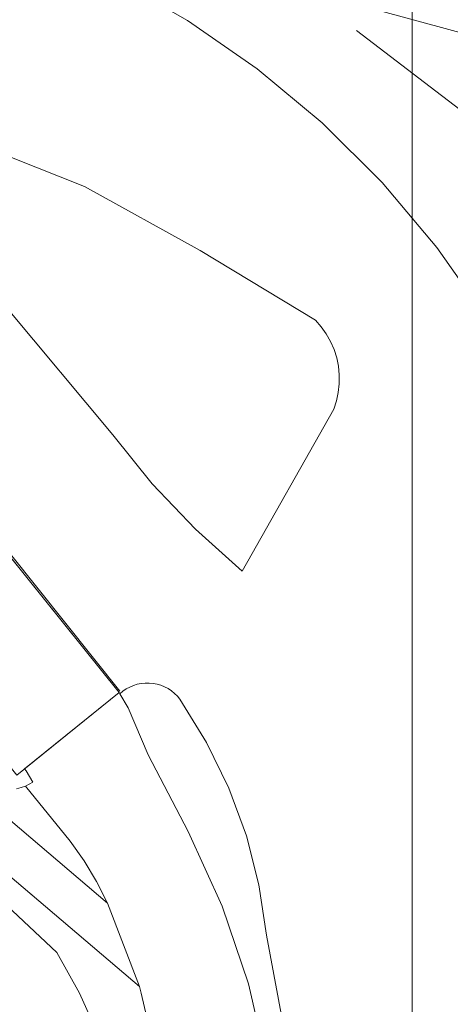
# Model space of a CAD drawing. Header units: metres. Extents: x 105376 to 107446, y 444190 to 447356.
# Tile 79 of 90: x 107281 to 107296, y 446193 to 446226. Entities that reach past the tile are written whole.
import ezdxf

# ---------------------------------------------------------------- set-up
doc = ezdxf.new("R2010")
doc.units = ezdxf.units.M
doc.header["$MEASUREMENT"] = 0
for name, color, linetype, lineweight in [('begroeid terreindeel kenmerkpunt', 3, 'Continuous', 0), ('ondersteunend wegdeel vlak', 2, 'Continuous', 0), ('overbruggingsdeel plus 1 vlak', 4, 'Continuous', 0), ('scheiding lijn', 7, 'Continuous', 0), ('wegdeel plus 1 vlak', 2, 'Continuous', 0), ('wegdeel vlak', 2, 'Continuous', 0), ('weginrichtingselement lijn', 5, 'Continuous', 0)]:
    doc.layers.add(name, color=color, linetype=linetype, lineweight=lineweight)

msp = doc.modelspace()

# ---------------------------------------------------------------- linework, layer by layer
at = {"linetype": 'Continuous', "lineweight": 0, "flags": 128}
msp.add_lwpolyline([(107294.765, 445804.217), (106441.121, 445804.217), (106441.121, 446395.971), (107294.765, 446395.971)], close=True, dxfattribs=at)
msp.add_lwpolyline([(107294.765, 445804.217), (106441.121, 445804.217), (106441.121, 446395.971), (107294.765, 446395.971)], close=True, dxfattribs=at)
at = {"layer": 'begroeid terreindeel kenmerkpunt', "flags": 128}
msp.add_lwpolyline([(107281.324, 446199.912), (107281.478, 446199.949), (107281.627, 446200.002), (107283.15, 446198.134), (107283.623, 446197.464), (107284.044, 446196.758), (107284.408, 446196.023), (107275.814, 446203.332)], dxfattribs=at)
at = {"layer": 'ondersteunend wegdeel vlak', "flags": 128}
for points in [[(107297.592, 446156.184), (107300.221, 446169.887), (107301.119, 446168.081), (107301.376, 446168.065), (107304.501, 446167.455), (107305.69, 446167.532), (107306.535, 446173.239), (107307.317, 446179.388), (107307.837, 446185.534), (107308.152, 446194.948), (107308.105, 446199.83), (107307.811, 446204.731), (107307.174, 446213.297), (107306.881, 446214.628), (107306.867, 446214.698), (107306.705, 446215.585), (107306.034, 446217.817), (107305, 446219.827), (107303.6, 446221.642), (107302.533, 446222.662), (107301.258, 446223.509), (107298.62, 446224.912), (107297.337, 446225.339), (107285.788, 446228.484)], [(107297.592, 446156.184), (107300.221, 446169.887), (107301.119, 446168.081), (107301.376, 446168.065), (107304.501, 446167.455), (107305.69, 446167.532), (107306.535, 446173.239), (107307.317, 446179.388), (107307.837, 446185.534), (107308.152, 446194.948), (107308.105, 446199.83), (107307.811, 446204.731), (107307.174, 446213.297), (107306.881, 446214.628), (107306.867, 446214.698), (107306.705, 446215.585), (107306.034, 446217.817), (107305, 446219.827), (107303.6, 446221.642), (107302.533, 446222.662), (107301.258, 446223.509), (107298.62, 446224.912), (107297.337, 446225.339), (107285.788, 446228.484)], [(107285.788, 446228.484), (107297.337, 446225.339)], [(107285.788, 446228.484), (107297.337, 446225.339)], [(107297.25, 446215.945), (107295.596, 446218.298), (107293.743, 446220.497), (107291.703, 446222.525), (107289.494, 446224.366), (107287.131, 446226.006), (107284.634, 446227.432)], [(107297.25, 446215.945), (107295.596, 446218.298), (107293.743, 446220.497), (107291.703, 446222.525), (107289.494, 446224.366), (107287.131, 446226.006), (107284.634, 446227.432)], [(107284.634, 446227.432), (107287.131, 446226.006), (107289.494, 446224.366), (107291.703, 446222.525), (107293.743, 446220.497), (107295.596, 446218.298), (107297.25, 446215.945), (107298.728, 446213.364), (107299.939, 446210.648), (107300.872, 446207.824), (107301.516, 446204.92), (107301.816, 446202.593), (107301.931, 446200.25), (107301.79, 446186.868), (107300.829, 446173.519), (107300.221, 446169.887), (107297.592, 446156.184)], [(107278.662, 446222.338), (107283.628, 446220.362), (107287.56, 446218.191), (107291.477, 446215.825), (107291.673, 446215.603), (107291.844, 446215.361), (107291.99, 446215.103), (107292.108, 446214.831), (107292.197, 446214.548), (107292.257, 446214.258), (107292.285, 446213.963), (107292.284, 446213.667), (107292.251, 446213.372), (107292.188, 446213.082), (107292.095, 446212.801), (107288.983, 446207.3), (107287.398, 446208.724), (107285.932, 446210.271), (107284.594, 446211.929), (107280.986, 446216.256)], [(107278.662, 446222.338), (107283.628, 446220.362), (107287.56, 446218.191), (107291.477, 446215.825), (107291.673, 446215.603), (107291.844, 446215.361), (107291.99, 446215.103), (107292.108, 446214.831), (107292.197, 446214.548), (107292.257, 446214.258), (107292.285, 446213.963), (107292.284, 446213.667), (107292.251, 446213.372), (107292.188, 446213.082), (107292.095, 446212.801), (107288.983, 446207.3), (107287.398, 446208.724), (107285.932, 446210.271), (107284.594, 446211.929), (107280.986, 446216.256)], [(107280.986, 446216.256), (107284.594, 446211.929), (107285.932, 446210.271), (107287.398, 446208.724), (107288.983, 446207.3), (107292.095, 446212.801), (107292.188, 446213.082), (107292.251, 446213.372), (107292.284, 446213.667), (107292.285, 446213.963), (107292.257, 446214.258), (107292.197, 446214.548), (107292.108, 446214.831), (107291.99, 446215.103), (107291.844, 446215.361), (107291.673, 446215.603), (107291.477, 446215.825), (107287.56, 446218.191), (107283.628, 446220.362), (107278.662, 446222.338)], [(107288.358, 446162.196), (107287.082, 446176.607), (107286.191, 446181.56), (107286.142, 446181.837), (107285.757, 446183.977), (107285.039, 446188.521), (107284.634, 446190.044), (107284.106, 446191.53), (107283.458, 446192.967), (107282.696, 446194.347), (107280.237, 446196.648), (107272.845, 446202.805), (107269.59, 446205.504), (107267.341, 446205.995), (107266.751, 446206.207), (107267.621, 446208.519), (107268.837, 446207.468), (107278.121, 446199.469), (107285.494, 446193.198), (107285.556, 446192.964), (107286.73, 446187.915), (107287.47, 446182.785), (107288.218, 446176.733), (107289.503, 446162.239)], [(107288.358, 446162.196), (107287.082, 446176.607), (107286.191, 446181.56), (107286.142, 446181.837), (107285.757, 446183.977), (107285.039, 446188.521), (107284.634, 446190.044), (107284.106, 446191.53), (107283.458, 446192.967), (107282.696, 446194.347), (107280.237, 446196.648), (107272.845, 446202.805), (107269.59, 446205.504), (107267.341, 446205.995), (107266.751, 446206.207), (107267.621, 446208.519), (107268.837, 446207.468), (107278.121, 446199.469), (107285.494, 446193.198), (107285.556, 446192.964), (107286.73, 446187.915), (107287.47, 446182.785), (107288.218, 446176.733), (107289.503, 446162.239)], [(107277.387, 446158.422), (107278.498, 446167.864), (107278.213, 446175.646), (107276.876, 446182.053), (107274.981, 446189.701), (107273.093, 446196.659), (107270.694, 446202.029), (107269.59, 446205.504), (107272.845, 446202.805), (107280.237, 446196.648), (107282.696, 446194.347), (107283.458, 446192.967), (107284.106, 446191.53), (107284.634, 446190.044), (107285.039, 446188.521), (107285.757, 446183.977), (107286.142, 446181.837), (107286.191, 446181.56), (107287.082, 446176.607), (107288.358, 446162.196)], [(107277.387, 446158.422), (107278.498, 446167.864), (107278.213, 446175.646), (107276.876, 446182.053), (107274.981, 446189.701), (107273.093, 446196.659), (107270.694, 446202.029), (107269.59, 446205.504), (107272.845, 446202.805), (107280.237, 446196.648), (107282.696, 446194.347), (107283.458, 446192.967), (107284.106, 446191.53), (107284.634, 446190.044), (107285.039, 446188.521), (107285.757, 446183.977), (107286.142, 446181.837), (107286.191, 446181.56), (107287.082, 446176.607), (107288.358, 446162.196)], [(107292.315, 446181.526), (107289.815, 446194.939), (107289.557, 446196.644), (107289.129, 446198.314), (107288.535, 446199.932), (107287.78, 446201.483), (107286.873, 446202.949), (107286.786, 446203.054), (107286.69, 446203.149), (107286.585, 446203.235), (107286.472, 446203.31), (107286.351, 446203.373), (107286.226, 446203.424), (107286.096, 446203.463), (107285.962, 446203.488), (107285.827, 446203.501), (107285.691, 446203.499), (107285.556, 446203.485), (107285.423, 446203.457), (107285.294, 446203.417), (107285.169, 446203.363), (107285.05, 446203.298), (107284.938, 446203.221), (107284.834, 446203.134), (107284.809, 446203.175), (107281.595, 446200.584), (107281.648, 446200.517), (107281.876, 446200.131), (107281.754, 446200.061), (107281.627, 446200.002), (107281.478, 446199.949), (107281.324, 446199.912)], [(107289.819, 446190.576), (107289.198, 446193.288), (107288.308, 446195.923), (107287.158, 446198.456), (107285.795, 446201.067), (107285.12, 446202.661), (107284.834, 446203.134), (107284.938, 446203.221), (107285.05, 446203.298), (107285.169, 446203.363), (107285.294, 446203.417), (107285.423, 446203.457), (107285.556, 446203.485), (107285.691, 446203.499), (107285.827, 446203.501), (107285.962, 446203.488), (107286.096, 446203.463), (107286.226, 446203.424), (107286.351, 446203.373), (107286.472, 446203.31), (107286.585, 446203.235), (107286.69, 446203.149), (107286.786, 446203.054), (107286.873, 446202.949), (107287.78, 446201.483), (107288.535, 446199.932), (107289.129, 446198.314), (107289.557, 446196.644), (107289.815, 446194.939), (107292.315, 446181.526)], [(107289.819, 446190.576), (107289.198, 446193.288), (107288.308, 446195.923), (107287.158, 446198.456), (107285.795, 446201.067), (107285.12, 446202.661), (107284.834, 446203.134), (107284.938, 446203.221), (107285.05, 446203.298), (107285.169, 446203.363), (107285.294, 446203.417), (107285.423, 446203.457), (107285.556, 446203.485), (107285.691, 446203.499), (107285.827, 446203.501), (107285.962, 446203.488), (107286.096, 446203.463), (107286.226, 446203.424), (107286.351, 446203.373), (107286.472, 446203.31), (107286.585, 446203.235), (107286.69, 446203.149), (107286.786, 446203.054), (107286.873, 446202.949), (107287.78, 446201.483), (107288.535, 446199.932), (107289.129, 446198.314), (107289.557, 446196.644), (107289.815, 446194.939), (107292.315, 446181.526)]]:
    msp.add_lwpolyline(points, dxfattribs=at)
at = {"layer": 'overbruggingsdeel plus 1 vlak', "flags": 128}
msp.add_lwpolyline([(107269.124, 446229.758), (107268.707, 446225.349), (107270.176, 446221.429), (107277.281, 446212.543), (107280.841, 446208.113), (107284.809, 446203.175), (107281.328, 446200.369), (107277.395, 446205.269), (107273.781, 446209.771), (107266.3, 446219.187), (107265.329, 446221.855), (107264.284, 446224.727), (107264.703, 446230.432)], dxfattribs=at)
msp.add_lwpolyline([(107269.124, 446229.758), (107268.707, 446225.349), (107270.176, 446221.429), (107277.281, 446212.543), (107280.841, 446208.113), (107284.809, 446203.175), (107281.328, 446200.369), (107277.395, 446205.269), (107273.781, 446209.771), (107266.3, 446219.187), (107265.329, 446221.855), (107264.284, 446224.727), (107264.703, 446230.432)], dxfattribs=at)
at = {"layer": 'scheiding lijn', "flags": 128}
msp.add_lwpolyline([(107292.869, 446225.664), (107298.689, 446221.208), (107300.565, 446219.658), (107302.237, 446217.898), (107303.522, 446215.831), (107304.632, 446213.662), (107305.54, 446211.413), (107306.175, 446209.055), (107306.697, 446205.857), (107307.134, 446201.828), (107307.31, 446194.551), (107307.006, 446184.833), (107306.612, 446178.758), (107305.918, 446172.095), (107304.58, 446165.747)], dxfattribs=at)
at = {"layer": 'wegdeel plus 1 vlak', "flags": 128}
msp.add_lwpolyline([(107269.124, 446229.758), (107268.707, 446225.349), (107270.176, 446221.429), (107277.281, 446212.543), (107284.809, 446203.175), (107281.328, 446200.369), (107277.395, 446205.269), (107273.781, 446209.771), (107266.3, 446219.187), (107265.329, 446221.855), (107264.284, 446224.727), (107264.703, 446230.432)], dxfattribs=at)
msp.add_lwpolyline([(107269.124, 446229.758), (107268.707, 446225.349), (107270.176, 446221.429), (107277.281, 446212.543), (107284.809, 446203.175), (107281.328, 446200.369), (107277.395, 446205.269), (107273.781, 446209.771), (107266.3, 446219.187), (107265.329, 446221.855), (107264.284, 446224.727), (107264.703, 446230.432)], dxfattribs=at)
at = {"layer": 'wegdeel vlak', "flags": 128}
msp.add_lwpolyline([(107285.494, 446193.198), (107278.121, 446199.469), (107268.837, 446207.468), (107267.621, 446208.519), (107262.35, 446213.073), (107257.053, 446217.693), (107246.472, 446220.602), (107246.782, 446221.726), (107258.227, 446218.514), (107261.225, 446215.931), (107267.569, 446210.422), (107270.003, 446208.318), (107275.814, 446203.332), (107284.408, 446196.023)], close=True, dxfattribs=at)
msp.add_lwpolyline([(107285.494, 446193.198), (107278.121, 446199.469), (107268.837, 446207.468), (107267.621, 446208.519), (107262.35, 446213.073), (107257.053, 446217.693), (107246.472, 446220.602), (107246.782, 446221.726), (107258.227, 446218.514), (107261.225, 446215.931), (107267.569, 446210.422), (107270.003, 446208.318), (107275.814, 446203.332), (107284.408, 446196.023)], close=True, dxfattribs=at)
msp.add_lwpolyline([(107286.73, 446187.915), (107285.556, 446192.964), (107285.494, 446193.198), (107284.408, 446196.023), (107284.044, 446196.758), (107283.623, 446197.464), (107283.15, 446198.134), (107281.627, 446200.002), (107281.754, 446200.061), (107281.876, 446200.131), (107281.648, 446200.517), (107281.595, 446200.584), (107284.809, 446203.175), (107284.834, 446203.134), (107285.12, 446202.661), (107285.795, 446201.067), (107287.158, 446198.456), (107288.308, 446195.923), (107289.198, 446193.288), (107289.819, 446190.576)], dxfattribs=at)
msp.add_lwpolyline([(107286.73, 446187.915), (107285.556, 446192.964), (107285.494, 446193.198), (107284.408, 446196.023), (107284.044, 446196.758), (107283.623, 446197.464), (107283.15, 446198.134), (107281.627, 446200.002), (107281.754, 446200.061), (107281.876, 446200.131), (107281.648, 446200.517), (107281.595, 446200.584), (107284.809, 446203.175), (107284.834, 446203.134), (107285.12, 446202.661), (107285.795, 446201.067), (107287.158, 446198.456), (107288.308, 446195.923), (107289.198, 446193.288), (107289.819, 446190.576)], dxfattribs=at)
at = {"layer": 'weginrichtingselement lijn', "flags": 128}
msp.add_lwpolyline([(107284.829, 446203.223), (107277.344, 446212.585), (107270.242, 446221.452), (107268.766, 446225.365), (107269.186, 446229.76), (107272.428, 446244.328), (107273.756, 446248.787), (107276.67, 446252.073), (107294.68, 446263.595), (107321.078, 446280.515), (107325.373, 446281.729)], dxfattribs=at)

doc.saveas('drawing.dxf')
